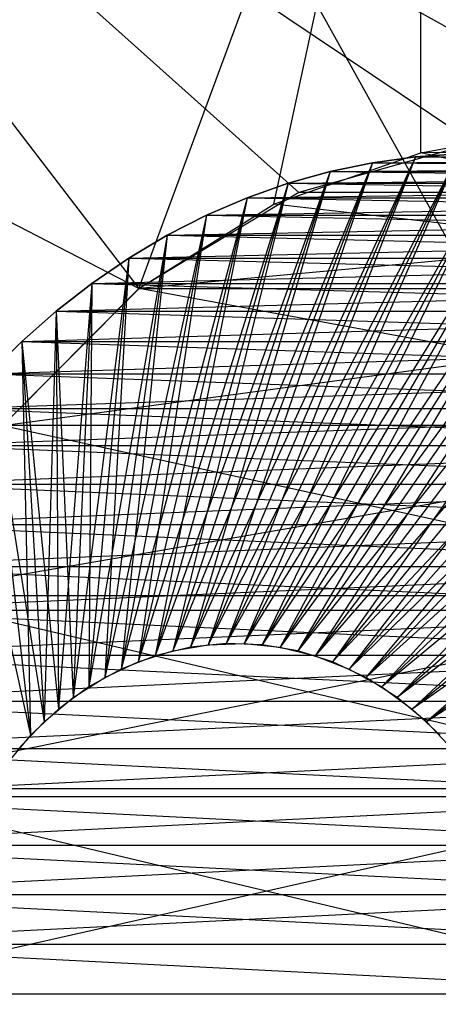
# Model space of a CAD drawing. Extents: x 0.03 to 5.34, y 0.01 to 1.62.
# Tile 25 of 33: x 3.408 to 3.4417, y 1.4618 to 1.5409. Entities that reach past the tile are written whole.
import ezdxf

# ---------------------------------------------------------------- set-up
doc = ezdxf.new("R2010")
doc.units = 0
doc.header["$MEASUREMENT"] = 0
doc.layers.get('0').update_dxf_attribs({"color": 13, "linetype": 'CONTINUOUS'})

# ---------------------------------------------------------------- blocks, each defined once
blk = doc.blocks.new('LAMPA_KINKIET_MA_Y_STL_1')
at = {"color": 0}
for p, q in [((3.388644, 1.620079, 1.629563), (3.519881, 1.383858, 1.433153)), ((3.388644, 1.620079, 1.629563), (3.519881, 1.383858, 1.433153)), ((3.388644, 1.620079, 3.738547), (3.519881, 1.383858, 3.934958)), ((3.388644, 1.620079, 3.738547), (3.519881, 1.383858, 3.934958)), ((3.417628, 1.5193, 1.335194), (3.298925, 1.580709, 1.277112)), ((3.417628, 1.5193, 1.335194), (3.298925, 1.580709, 1.277112)), ((3.417647, 1.519315, 4.032906), (3.370538, 1.580709, 4.05748)), ((3.370538, 1.580709, 4.05748), (3.430516, 1.527019, 4.025827)), ((3.458953, 1.530994, 4.009608), (3.370538, 1.580709, 4.05748)), ((3.458953, 1.530994, 4.009608), (3.370538, 1.580709, 4.05748)), ((3.444557, 1.530992, 4.017919), (3.370538, 1.580709, 4.05748)), ((3.444557, 1.530992, 4.017919), (3.370538, 1.580709, 4.05748)), ((3.370538, 1.580709, 4.05748), (3.430516, 1.527019, 4.025827)), ((3.417647, 1.519315, 4.032906), (3.370538, 1.580709, 4.05748)), ((3.417628, 1.5193, 1.335194), (3.44033, 1.580709, 1.347791)), ((3.417628, 1.5193, 1.335194), (3.44033, 1.580709, 1.347791)), ((3.428486, 1.526089, 1.341156), (3.44033, 1.580709, 1.347791)), ((3.428486, 1.526089, 1.341156), (3.44033, 1.580709, 1.347791)), ((3.44033, 1.530224, 1.347791), (3.44033, 1.580709, 1.347791)), ((3.44033, 1.530224, 1.347791), (3.44033, 1.580709, 1.347791)), ((3.444557, 1.530992, 4.017919), (3.430516, 1.527019, 4.025827)), ((3.444557, 1.530992, 4.017919), (3.430516, 1.527019, 4.025827)), ((3.44033, 1.530224, 1.347791), (3.444568, 1.530994, 1.350198)), ((3.51521, 1.530994, 1.227843), (3.44033, 1.530224, 1.347791)), ((3.51521, 1.530994, 1.227843), (3.44033, 1.530224, 1.347791)), ((3.44033, 1.530224, 1.347791), (3.444568, 1.530994, 1.350198)), ((3.443342, 1.530125, 4.003182), (3.423223, 1.490674, 3.969337)), ((3.443342, 1.530125, 4.003182), (3.423223, 1.490674, 3.969337)), ((3.446809, 1.530125, 1.36693), (3.424667, 1.490773, 1.399607)), ((3.443342, 1.530125, 1.364928), (3.424667, 1.490773, 1.399607)), ((3.446809, 1.530125, 1.36693), (3.424667, 1.490773, 1.399607)), ((3.443342, 1.530125, 1.364928), (3.424667, 1.490773, 1.399607)), ((3.443342, 1.530125, 4.003182), (3.426114, 1.490773, 3.967668)), ((3.446809, 1.530125, 4.00118), (3.426114, 1.490773, 3.967668)), ((3.443342, 1.530125, 4.003182), (3.426114, 1.490773, 3.967668)), ((3.446809, 1.530125, 4.00118), (3.426114, 1.490773, 3.967668)), ((3.446809, 1.530125, 1.36693), (3.427558, 1.490674, 1.401276)), ((3.446809, 1.530125, 1.36693), (3.427558, 1.490674, 1.401276)), ((3.428486, 1.526089, 1.341156), (3.44033, 1.530224, 1.347791)), ((3.428486, 1.526089, 1.341156), (3.44033, 1.530224, 1.347791)), ((3.439881, 1.529888, 1.36293), (3.443342, 1.530125, 1.364928)), ((3.439881, 1.529888, 1.36293), (3.443342, 1.530125, 1.364928)), ((3.443342, 1.530125, 4.003182), (3.439881, 1.529888, 4.005181)), ((3.439881, 1.529888, 4.005181), (3.522082, 1.530125, 4.139564)), ((3.439881, 1.529888, 4.005181), (3.522082, 1.530125, 4.139564)), ((3.443342, 1.530125, 4.003182), (3.439881, 1.529888, 4.005181)), ((3.488508, 1.5193, 1.212426), (3.44033, 1.530224, 1.347791)), ((3.488508, 1.5193, 1.212426), (3.44033, 1.530224, 1.347791)), ((3.436438, 1.529415, 4.007169), (3.420363, 1.49018, 3.970989)), ((3.436438, 1.529415, 4.007169), (3.420363, 1.49018, 3.970989)), ((3.439881, 1.529888, 1.36293), (3.421787, 1.490476, 1.397944)), ((3.439881, 1.529888, 1.36293), (3.421787, 1.490476, 1.397944)), ((3.436438, 1.529415, 1.360942), (3.421787, 1.490476, 1.397944)), ((3.436438, 1.529415, 1.360942), (3.421787, 1.490476, 1.397944)), ((3.439881, 1.529888, 4.005181), (3.423223, 1.490674, 3.969337)), ((3.439881, 1.529888, 4.005181), (3.423223, 1.490674, 3.969337)), ((3.436438, 1.529415, 4.007169), (3.423223, 1.490674, 3.969337)), ((3.436438, 1.529415, 4.007169), (3.423223, 1.490674, 3.969337)), ((3.439881, 1.529888, 1.36293), (3.424667, 1.490773, 1.399607)), ((3.439881, 1.529888, 1.36293), (3.424667, 1.490773, 1.399607)), ((3.450271, 1.529888, 3.999182), (3.426114, 1.490773, 3.967668)), ((3.450271, 1.529888, 3.999182), (3.426114, 1.490773, 3.967668)), ((3.450271, 1.529888, 1.368928), (3.427558, 1.490674, 1.401276)), ((3.450271, 1.529888, 1.368928), (3.427558, 1.490674, 1.401276)), ((3.453714, 1.529415, 1.370916), (3.427558, 1.490674, 1.401276)), ((3.453714, 1.529415, 1.370916), (3.427558, 1.490674, 1.401276)), ((3.450271, 1.529888, 3.999182), (3.428995, 1.490476, 3.966005)), ((3.450271, 1.529888, 3.999182), (3.428995, 1.490476, 3.966005)), ((3.453714, 1.529415, 3.997194), (3.428995, 1.490476, 3.966005)), ((3.453714, 1.529415, 3.997194), (3.428995, 1.490476, 3.966005)), ((3.453714, 1.529415, 1.370916), (3.430419, 1.49018, 1.402927)), ((3.453714, 1.529415, 1.370916), (3.430419, 1.49018, 1.402927)), ((3.433025, 1.528706, 1.358971), (3.436438, 1.529415, 1.360942)), ((3.433025, 1.528706, 1.358971), (3.436438, 1.529415, 1.360942)), ((3.436438, 1.529415, 4.007169), (3.433025, 1.528706, 4.009139)), ((3.433025, 1.528706, 4.009139), (3.515178, 1.529415, 4.143551)), ((3.433025, 1.528706, 4.009139), (3.515178, 1.529415, 4.143551)), ((3.436438, 1.529415, 4.007169), (3.433025, 1.528706, 4.009139)), ((3.436438, 1.529415, 1.360942), (3.518621, 1.529888, 1.226548)), ((3.436438, 1.529415, 1.360942), (3.439881, 1.529888, 1.36293)), ((3.436438, 1.529415, 1.360942), (3.518621, 1.529888, 1.226548)), ((3.436438, 1.529415, 1.360942), (3.439881, 1.529888, 1.36293)), ((3.439881, 1.529888, 4.005181), (3.436438, 1.529415, 4.007169)), ((3.439881, 1.529888, 4.005181), (3.436438, 1.529415, 4.007169)), ((3.436438, 1.529415, 1.360942), (3.511765, 1.528706, 1.22259)), ((3.436438, 1.529415, 1.360942), (3.511765, 1.528706, 1.22259)), ((3.436438, 1.529415, 4.007169), (3.515178, 1.529415, 4.143551)), ((3.436438, 1.529415, 4.007169), (3.515178, 1.529415, 4.143551)), ((3.439881, 1.529888, 1.36293), (3.518621, 1.529888, 1.226548)), ((3.439881, 1.529888, 1.36293), (3.518621, 1.529888, 1.226548)), ((3.439881, 1.529888, 4.005181), (3.515178, 1.529415, 4.143551)), ((3.439881, 1.529888, 4.005181), (3.515178, 1.529415, 4.143551)), ((3.433025, 1.528706, 1.358971), (3.418956, 1.489788, 1.39631)), ((3.433025, 1.528706, 1.358971), (3.418956, 1.489788, 1.39631)), ((3.433025, 1.528706, 4.009139), (3.420363, 1.49018, 3.970989)), ((3.433025, 1.528706, 4.009139), (3.420363, 1.49018, 3.970989)), ((3.433025, 1.528706, 1.358971), (3.421787, 1.490476, 1.397944)), ((3.433025, 1.528706, 1.358971), (3.421787, 1.490476, 1.397944)), ((3.457127, 1.528706, 3.995224), (3.428995, 1.490476, 3.966005)), ((3.457127, 1.528706, 3.995224), (3.428995, 1.490476, 3.966005)), ((3.429654, 1.527766, 1.357026), (3.511765, 1.528706, 1.22259)), ((3.429654, 1.527766, 1.357026), (3.433025, 1.528706, 1.358971)), ((3.429654, 1.527766, 1.357026), (3.511765, 1.528706, 1.22259)), ((3.429654, 1.527766, 1.357026), (3.433025, 1.528706, 1.358971)), ((3.433025, 1.528706, 4.009139), (3.429654, 1.527766, 4.011085)), ((3.433025, 1.528706, 4.009139), (3.429654, 1.527766, 4.011085)), ((3.457127, 1.528706, 1.372887), (3.430419, 1.49018, 1.402927)), ((3.457127, 1.528706, 1.372887), (3.430419, 1.49018, 1.402927)), ((3.457127, 1.528706, 3.995224), (3.431825, 1.489788, 3.964371)), ((3.457127, 1.528706, 3.995224), (3.431825, 1.489788, 3.964371)), ((3.433025, 1.528706, 1.358971), (3.511765, 1.528706, 1.22259)), ((3.433025, 1.528706, 1.358971), (3.511765, 1.528706, 1.22259)), ((3.433025, 1.528706, 4.009139), (3.508394, 1.527766, 4.147467)), ((3.433025, 1.528706, 4.009139), (3.508394, 1.527766, 4.147467)), ((3.429654, 1.527766, 4.011085), (3.417573, 1.4893, 3.9726)), ((3.429654, 1.527766, 4.011085), (3.417573, 1.4893, 3.9726)), ((3.429654, 1.527766, 1.357026), (3.418956, 1.489788, 1.39631)), ((3.429654, 1.527766, 1.357026), (3.418956, 1.489788, 1.39631)), ((3.429654, 1.527766, 4.011085), (3.420363, 1.49018, 3.970989)), ((3.429654, 1.527766, 4.011085), (3.420363, 1.49018, 3.970989)), ((3.426338, 1.526596, 1.355111), (3.429654, 1.527766, 1.357026)), ((3.426338, 1.526596, 1.355111), (3.429654, 1.527766, 1.357026)), ((3.429654, 1.527766, 4.011085), (3.426338, 1.526596, 4.013)), ((3.426338, 1.526596, 4.013), (3.508394, 1.527766, 4.147467)), ((3.426338, 1.526596, 4.013), (3.508394, 1.527766, 4.147467)), ((3.429654, 1.527766, 4.011085), (3.426338, 1.526596, 4.013)), ((3.429654, 1.527766, 1.357026), (3.505078, 1.526596, 1.218729)), ((3.429654, 1.527766, 1.357026), (3.505078, 1.526596, 1.218729)), ((3.429654, 1.527766, 4.011085), (3.508394, 1.527766, 4.147467)), ((3.429654, 1.527766, 4.011085), (3.508394, 1.527766, 4.147467)), ((3.460497, 1.527766, 1.374833), (3.430419, 1.49018, 1.402927)), ((3.460497, 1.527766, 1.374833), (3.430419, 1.49018, 1.402927)), ((3.460497, 1.527766, 3.993278), (3.431825, 1.489788, 3.964371)), ((3.460497, 1.527766, 3.993278), (3.431825, 1.489788, 3.964371)), ((3.460497, 1.527766, 1.374833), (3.433209, 1.4893, 1.404538)), ((3.460497, 1.527766, 1.374833), (3.433209, 1.4893, 1.404538)), ((3.430516, 1.527019, 4.025827), (3.417647, 1.519315, 4.032906)), ((3.501244, 1.527019, 4.148331), (3.417647, 1.519315, 4.032906)), ((3.430516, 1.527019, 4.025827), (3.417647, 1.519315, 4.032906)), ((3.501244, 1.527019, 4.148331), (3.417647, 1.519315, 4.032906)), ((3.501244, 1.527019, 4.148331), (3.430516, 1.527019, 4.025827)), ((3.501244, 1.527019, 4.148331), (3.430516, 1.527019, 4.025827)), ((3.426338, 1.526596, 1.355111), (3.416217, 1.488718, 1.394728)), ((3.426338, 1.526596, 1.355111), (3.416217, 1.488718, 1.394728)), ((3.426338, 1.526596, 4.013), (3.417573, 1.4893, 3.9726)), ((3.426338, 1.526596, 4.013), (3.417573, 1.4893, 3.9726)), ((3.426338, 1.526596, 1.355111), (3.418956, 1.489788, 1.39631)), ((3.426338, 1.526596, 1.355111), (3.418956, 1.489788, 1.39631)), ((3.423088, 1.525202, 1.353234), (3.505078, 1.526596, 1.218729)), ((3.423088, 1.525202, 1.353234), (3.426338, 1.526596, 1.355111)), ((3.423088, 1.525202, 1.353234), (3.505078, 1.526596, 1.218729)), ((3.423088, 1.525202, 1.353234), (3.426338, 1.526596, 1.355111)), ((3.426338, 1.526596, 4.013), (3.423088, 1.525202, 4.014876)), ((3.426338, 1.526596, 4.013), (3.423088, 1.525202, 4.014876)), ((3.426338, 1.526596, 1.355111), (3.505078, 1.526596, 1.218729)), ((3.426338, 1.526596, 1.355111), (3.505078, 1.526596, 1.218729)), ((3.426338, 1.526596, 4.013), (3.501828, 1.525202, 4.151258)), ((3.426338, 1.526596, 4.013), (3.501828, 1.525202, 4.151258)), ((3.463813, 1.526596, 3.991363), (3.431825, 1.489788, 3.964371)), ((3.463813, 1.526596, 3.991363), (3.431825, 1.489788, 3.964371)), ((3.463813, 1.526596, 1.376747), (3.433209, 1.4893, 1.404538)), ((3.463813, 1.526596, 1.376747), (3.433209, 1.4893, 1.404538)), ((3.463813, 1.526596, 3.991363), (3.434565, 1.488718, 3.962789)), ((3.463813, 1.526596, 3.991363), (3.434565, 1.488718, 3.962789)), ((3.417628, 1.5193, 1.335194), (3.428486, 1.526089, 1.341156)), ((3.417628, 1.5193, 1.335194), (3.428486, 1.526089, 1.341156)), ((3.488508, 1.5193, 1.212426), (3.428486, 1.526089, 1.341156)), ((3.488508, 1.5193, 1.212426), (3.428486, 1.526089, 1.341156)), ((3.423088, 1.525202, 4.014876), (3.414893, 1.488045, 3.974147)), ((3.423088, 1.525202, 4.014876), (3.414893, 1.488045, 3.974147)), ((3.423088, 1.525202, 1.353234), (3.416217, 1.488718, 1.394728)), ((3.423088, 1.525202, 1.353234), (3.416217, 1.488718, 1.394728)), ((3.423088, 1.525202, 4.014876), (3.417573, 1.4893, 3.9726)), ((3.423088, 1.525202, 4.014876), (3.417573, 1.4893, 3.9726)), ((3.419915, 1.523588, 1.351402), (3.423088, 1.525202, 1.353234)), ((3.419915, 1.523588, 1.351402), (3.423088, 1.525202, 1.353234)), ((3.423088, 1.525202, 4.014876), (3.419915, 1.523588, 4.016708)), ((3.419915, 1.523588, 4.016708), (3.501828, 1.525202, 4.151258)), ((3.419915, 1.523588, 4.016708), (3.501828, 1.525202, 4.151258)), ((3.423088, 1.525202, 4.014876), (3.419915, 1.523588, 4.016708)), ((3.423088, 1.525202, 1.353234), (3.498655, 1.523588, 1.21502)), ((3.423088, 1.525202, 1.353234), (3.498655, 1.523588, 1.21502)), ((3.423088, 1.525202, 4.014876), (3.501828, 1.525202, 4.151258)), ((3.423088, 1.525202, 4.014876), (3.501828, 1.525202, 4.151258)), ((3.467064, 1.525202, 1.378624), (3.433209, 1.4893, 1.404538)), ((3.467064, 1.525202, 1.378624), (3.433209, 1.4893, 1.404538)), ((3.467064, 1.525202, 3.989487), (3.434565, 1.488718, 3.962789)), ((3.467064, 1.525202, 3.989487), (3.434565, 1.488718, 3.962789)), ((3.467064, 1.525202, 1.378624), (3.435889, 1.488045, 1.406086)), ((3.467064, 1.525202, 1.378624), (3.435889, 1.488045, 1.406086)), ((3.419915, 1.523588, 1.351402), (3.413606, 1.487282, 1.39322)), ((3.419915, 1.523588, 1.351402), (3.413606, 1.487282, 1.39322)), ((3.419915, 1.523588, 4.016708), (3.414893, 1.488045, 3.974147)), ((3.419915, 1.523588, 4.016708), (3.414893, 1.488045, 3.974147)), ((3.419915, 1.523588, 1.351402), (3.416217, 1.488718, 1.394728)), ((3.419915, 1.523588, 1.351402), (3.416217, 1.488718, 1.394728)), ((3.41683, 1.52176, 1.349621), (3.498655, 1.523588, 1.21502)), ((3.41683, 1.52176, 1.349621), (3.419915, 1.523588, 1.351402)), ((3.41683, 1.52176, 1.349621), (3.498655, 1.523588, 1.21502)), ((3.41683, 1.52176, 1.349621), (3.419915, 1.523588, 1.351402)), ((3.419915, 1.523588, 4.016708), (3.41683, 1.52176, 4.018489)), ((3.419915, 1.523588, 4.016708), (3.41683, 1.52176, 4.018489)), ((3.419915, 1.523588, 1.351402), (3.498655, 1.523588, 1.21502)), ((3.419915, 1.523588, 1.351402), (3.498655, 1.523588, 1.21502)), ((3.419915, 1.523588, 4.016708), (3.49557, 1.52176, 4.154871)), ((3.419915, 1.523588, 4.016708), (3.49557, 1.52176, 4.154871)), ((3.470237, 1.523588, 3.987654), (3.434565, 1.488718, 3.962789)), ((3.470237, 1.523588, 3.987654), (3.434565, 1.488718, 3.962789)), ((3.470237, 1.523588, 1.380456), (3.435889, 1.488045, 1.406086)), ((3.470237, 1.523588, 1.380456), (3.435889, 1.488045, 1.406086)), ((3.470237, 1.523588, 3.987654), (3.437176, 1.487282, 3.961282)), ((3.470237, 1.523588, 3.987654), (3.437176, 1.487282, 3.961282)), ((3.41683, 1.52176, 4.018489), (3.41236, 1.486433, 3.975609)), ((3.41683, 1.52176, 4.018489), (3.41236, 1.486433, 3.975609)), ((3.41683, 1.52176, 1.349621), (3.413606, 1.487282, 1.39322)), ((3.41683, 1.52176, 1.349621), (3.413606, 1.487282, 1.39322)), ((3.413844, 1.519724, 1.347897), (3.41683, 1.52176, 1.349621)), ((3.413844, 1.519724, 1.347897), (3.41683, 1.52176, 1.349621)), ((3.41683, 1.52176, 4.018489), (3.413844, 1.519724, 4.020213)), ((3.413844, 1.519724, 4.020213), (3.49557, 1.52176, 4.154871)), ((3.413844, 1.519724, 4.020213), (3.49557, 1.52176, 4.154871)), ((3.41683, 1.52176, 4.018489), (3.413844, 1.519724, 4.020213)), ((3.41683, 1.52176, 4.018489), (3.414893, 1.488045, 3.974147)), ((3.41683, 1.52176, 4.018489), (3.414893, 1.488045, 3.974147)), ((3.41683, 1.52176, 1.349621), (3.492584, 1.519724, 1.211515)), ((3.41683, 1.52176, 1.349621), (3.492584, 1.519724, 1.211515)), ((3.41683, 1.52176, 4.018489), (3.49557, 1.52176, 4.154871)), ((3.41683, 1.52176, 4.018489), (3.49557, 1.52176, 4.154871)), ((3.473322, 1.52176, 1.382237), (3.435889, 1.488045, 1.406086)), ((3.473322, 1.52176, 1.382237), (3.435889, 1.488045, 1.406086)), ((3.473322, 1.52176, 3.985874), (3.437176, 1.487282, 3.961282)), ((3.473322, 1.52176, 3.985874), (3.437176, 1.487282, 3.961282)), ((3.473322, 1.52176, 1.382237), (3.438422, 1.486433, 1.407548)), ((3.473322, 1.52176, 1.382237), (3.438422, 1.486433, 1.407548)), ((3.406676, 1.508285, 1.329296), (3.417628, 1.5193, 1.335194)), ((3.406676, 1.508285, 1.329296), (3.417628, 1.5193, 1.335194)), ((3.406676, 1.508285, 1.329296), (3.488508, 1.5193, 1.212426)), ((3.406676, 1.508285, 1.329296), (3.488508, 1.5193, 1.212426)), ((3.417647, 1.519315, 4.032906), (3.406677, 1.508286, 4.038814)), ((3.417647, 1.519315, 4.032906), (3.406677, 1.508286, 4.038814)), ((3.410968, 1.517487, 1.346237), (3.492584, 1.519724, 1.211515)), ((3.410968, 1.517487, 1.346237), (3.413844, 1.519724, 1.347897)), ((3.410968, 1.517487, 1.346237), (3.492584, 1.519724, 1.211515)), ((3.410968, 1.517487, 1.346237), (3.413844, 1.519724, 1.347897)), ((3.413844, 1.519724, 4.020213), (3.410968, 1.517487, 4.021873)), ((3.413844, 1.519724, 4.020213), (3.410968, 1.517487, 4.021873)), ((3.413844, 1.519724, 1.347897), (3.41116, 1.4855, 1.391809)), ((3.413844, 1.519724, 1.347897), (3.41116, 1.4855, 1.391809)), ((3.413844, 1.519724, 4.020213), (3.41236, 1.486433, 3.975609)), ((3.413844, 1.519724, 4.020213), (3.41236, 1.486433, 3.975609)), ((3.413844, 1.519724, 1.347897), (3.413606, 1.487282, 1.39322)), ((3.413844, 1.519724, 1.347897), (3.413606, 1.487282, 1.39322)), ((3.413844, 1.519724, 1.347897), (3.492584, 1.519724, 1.211515)), ((3.413844, 1.519724, 1.347897), (3.492584, 1.519724, 1.211515)), ((3.413844, 1.519724, 4.020213), (3.489708, 1.517487, 4.158256)), ((3.413844, 1.519724, 4.020213), (3.489708, 1.517487, 4.158256)), ((3.417628, 1.5193, 1.335194), (3.488508, 1.5193, 1.212426)), ((3.417628, 1.5193, 1.335194), (3.488508, 1.5193, 1.212426)), ((3.477741, 1.508286, 4.1619), (3.417647, 1.519315, 4.032906)), ((3.477741, 1.508286, 4.1619), (3.417647, 1.519315, 4.032906)), ((3.476307, 1.519724, 3.98415), (3.437176, 1.487282, 3.961282)), ((3.476307, 1.519724, 3.98415), (3.437176, 1.487282, 3.961282)), ((3.476307, 1.519724, 1.383961), (3.438422, 1.486433, 1.407548)), ((3.476307, 1.519724, 1.383961), (3.438422, 1.486433, 1.407548)), ((3.476307, 1.519724, 3.98415), (3.439621, 1.4855, 3.95987)), ((3.476307, 1.519724, 3.98415), (3.439621, 1.4855, 3.95987)), ((3.408212, 1.515058, 1.344646), (3.410968, 1.517487, 1.346237)), ((3.408212, 1.515058, 1.344646), (3.410968, 1.517487, 1.346237)), ((3.410968, 1.517487, 4.021873), (3.408212, 1.515058, 4.023465)), ((3.408212, 1.515058, 4.023465), (3.489708, 1.517487, 4.158256)), ((3.408212, 1.515058, 4.023465), (3.489708, 1.517487, 4.158256)), ((3.410968, 1.517487, 4.021873), (3.408212, 1.515058, 4.023465)), ((3.410968, 1.517487, 4.021873), (3.41001, 1.484486, 3.976966)), ((3.410968, 1.517487, 4.021873), (3.41001, 1.484486, 3.976966)), ((3.410968, 1.517487, 1.346237), (3.486952, 1.515058, 1.208264)), ((3.410968, 1.517487, 1.346237), (3.486952, 1.515058, 1.208264)), ((3.410968, 1.517487, 1.346237), (3.41116, 1.4855, 1.391809)), ((3.410968, 1.517487, 1.346237), (3.41116, 1.4855, 1.391809)), ((3.410968, 1.517487, 4.021873), (3.489708, 1.517487, 4.158256)), ((3.410968, 1.517487, 4.021873), (3.489708, 1.517487, 4.158256)), ((3.410968, 1.517487, 4.021873), (3.41236, 1.486433, 3.975609)), ((3.410968, 1.517487, 4.021873), (3.41236, 1.486433, 3.975609)), ((3.479183, 1.517487, 1.385621), (3.438422, 1.486433, 1.407548)), ((3.479183, 1.517487, 1.385621), (3.438422, 1.486433, 1.407548)), ((3.479183, 1.517487, 3.982489), (3.439621, 1.4855, 3.95987)), ((3.479183, 1.517487, 3.982489), (3.439621, 1.4855, 3.95987)), ((3.479183, 1.517487, 1.385621), (3.440771, 1.484486, 1.408905)), ((3.479183, 1.517487, 1.385621), (3.440771, 1.484486, 1.408905)), ((3.405585, 1.512444, 1.343129), (3.486952, 1.515058, 1.208264)), ((3.405585, 1.512444, 1.343129), (3.408212, 1.515058, 1.344646)), ((3.405585, 1.512444, 1.343129), (3.486952, 1.515058, 1.208264)), ((3.405585, 1.512444, 1.343129), (3.408212, 1.515058, 1.344646)), ((3.408212, 1.515058, 4.023465), (3.405585, 1.512444, 4.024981)), ((3.408212, 1.515058, 4.023465), (3.405585, 1.512444, 4.024981)), ((3.408212, 1.515058, 1.344646), (3.486952, 1.515058, 1.208264)), ((3.408212, 1.515058, 1.344646), (3.486952, 1.515058, 1.208264)), ((3.408212, 1.515058, 1.344646), (3.41116, 1.4855, 1.391809)), ((3.408212, 1.515058, 1.344646), (3.41116, 1.4855, 1.391809)), ((3.408212, 1.515058, 1.344646), (3.408914, 1.483395, 1.390512)), ((3.408212, 1.515058, 1.344646), (3.408914, 1.483395, 1.390512)), ((3.408212, 1.515058, 4.023465), (3.484326, 1.512444, 4.161363)), ((3.408212, 1.515058, 4.023465), (3.484326, 1.512444, 4.161363)), ((3.408212, 1.515058, 4.023465), (3.41001, 1.484486, 3.976966)), ((3.408212, 1.515058, 4.023465), (3.41001, 1.484486, 3.976966)), ((3.481939, 1.515058, 3.980898), (3.439621, 1.4855, 3.95987)), ((3.481939, 1.515058, 3.980898), (3.439621, 1.4855, 3.95987)), ((3.481939, 1.515058, 1.387212), (3.440771, 1.484486, 1.408905)), ((3.481939, 1.515058, 1.387212), (3.440771, 1.484486, 1.408905)), ((3.403097, 1.509655, 4.026417), (3.484326, 1.512444, 4.161363)), ((3.403097, 1.509655, 4.026417), (3.484326, 1.512444, 4.161363)), ((3.405585, 1.512444, 1.343129), (3.481838, 1.509655, 1.205311)), ((3.405585, 1.512444, 1.343129), (3.481838, 1.509655, 1.205311)), ((3.405585, 1.512444, 1.343129), (3.408914, 1.483395, 1.390512)), ((3.405585, 1.512444, 1.343129), (3.408914, 1.483395, 1.390512)), ((3.405585, 1.512444, 4.024981), (3.484326, 1.512444, 4.161363)), ((3.405585, 1.512444, 4.024981), (3.484326, 1.512444, 4.161363)), ((3.405585, 1.512444, 4.024981), (3.41001, 1.484486, 3.976966)), ((3.405585, 1.512444, 4.024981), (3.41001, 1.484486, 3.976966)), ((3.484566, 1.512444, 1.388729), (3.440771, 1.484486, 1.408905)), ((3.484566, 1.512444, 1.388729), (3.440771, 1.484486, 1.408905)), ((3.400757, 1.506701, 1.340342), (3.481838, 1.509655, 1.205311)), ((3.400757, 1.506701, 1.340342), (3.481838, 1.509655, 1.205311)), ((3.403097, 1.509655, 1.341693), (3.481838, 1.509655, 1.205311)), ((3.403097, 1.509655, 1.341693), (3.481838, 1.509655, 1.205311)), ((3.403097, 1.509655, 1.341693), (3.408914, 1.483395, 1.390512)), ((3.403097, 1.509655, 1.341693), (3.408914, 1.483395, 1.390512)), ((3.403097, 1.509655, 4.026417), (3.479497, 1.506701, 4.164151)), ((3.403097, 1.509655, 4.026417), (3.479497, 1.506701, 4.164151)), ((3.477741, 1.508286, 4.1619), (3.398323, 1.494595, 4.043238)), ((3.477741, 1.508286, 4.1619), (3.398323, 1.494595, 4.043238)), ((3.406676, 1.508285, 1.329296), (3.46957, 1.494617, 1.201492)), ((3.406676, 1.508285, 1.329296), (3.46957, 1.494617, 1.201492)), ((3.477741, 1.508286, 4.1619), (3.406677, 1.508286, 4.038814)), ((3.477741, 1.508286, 4.1619), (3.406677, 1.508286, 4.038814)), ((3.398572, 1.503592, 4.02903), (3.479497, 1.506701, 4.164151)), ((3.398572, 1.503592, 4.02903), (3.479497, 1.506701, 4.164151)), ((3.400757, 1.506701, 1.340342), (3.477313, 1.503592, 1.202698)), ((3.400757, 1.506701, 1.340342), (3.477313, 1.503592, 1.202698)), ((3.400757, 1.506701, 4.027769), (3.479497, 1.506701, 4.164151)), ((3.400757, 1.506701, 4.027769), (3.479497, 1.506701, 4.164151)), ((3.396551, 1.500339, 1.337913), (3.477313, 1.503592, 1.202698)), ((3.396551, 1.500339, 1.337913), (3.477313, 1.503592, 1.202698)), ((3.398572, 1.503592, 1.33908), (3.477313, 1.503592, 1.202698)), ((3.398572, 1.503592, 1.33908), (3.477313, 1.503592, 1.202698)), ((3.398572, 1.503592, 4.02903), (3.475291, 1.500339, 4.166579)), ((3.398572, 1.503592, 4.02903), (3.475291, 1.500339, 4.166579)), ((3.3947, 1.496953, 4.031266), (3.475291, 1.500339, 4.166579)), ((3.3947, 1.496953, 4.031266), (3.475291, 1.500339, 4.166579)), ((3.396551, 1.500339, 1.337913), (3.47344, 1.496953, 1.200463)), ((3.396551, 1.500339, 1.337913), (3.47344, 1.496953, 1.200463)), ((3.396551, 1.500339, 4.030197), (3.475291, 1.500339, 4.166579)), ((3.396551, 1.500339, 4.030197), (3.475291, 1.500339, 4.166579)), ((3.393026, 1.493447, 1.335878), (3.47344, 1.496953, 1.200463)), ((3.393026, 1.493447, 1.335878), (3.47344, 1.496953, 1.200463)), ((3.3947, 1.496953, 1.336844), (3.47344, 1.496953, 1.200463)), ((3.3947, 1.496953, 1.336844), (3.47344, 1.496953, 1.200463)), ((3.3947, 1.496953, 4.031266), (3.471766, 1.493447, 4.168614)), ((3.3947, 1.496953, 4.031266), (3.471766, 1.493447, 4.168614)), ((3.46957, 1.494617, 1.201492), (3.393124, 1.479153, 1.322154)), ((3.46957, 1.494617, 1.201492), (3.393124, 1.479153, 1.322154)), ((3.464469, 1.479087, 4.169563), (3.398323, 1.494595, 4.043238)), ((3.464469, 1.479087, 4.169563), (3.398323, 1.494595, 4.043238)), ((3.398333, 1.494617, 1.324878), (3.46957, 1.494617, 1.201492)), ((3.398333, 1.494617, 1.324878), (3.46957, 1.494617, 1.201492)), ((3.391534, 1.489832, 4.033093), (3.471766, 1.493447, 4.168614)), ((3.391534, 1.489832, 4.033093), (3.471766, 1.493447, 4.168614)), ((3.393026, 1.493447, 1.335878), (3.470275, 1.489832, 1.198635)), ((3.393026, 1.493447, 1.335878), (3.470275, 1.489832, 1.198635)), ((3.393026, 1.493447, 4.032233), (3.471766, 1.493447, 4.168614)), ((3.393026, 1.493447, 4.032233), (3.471766, 1.493447, 4.168614)), ((3.420363, 1.49018, 3.970989), (3.423223, 1.490674, 3.969337)), ((3.420363, 1.49018, 3.970989), (3.423223, 1.490674, 3.969337)), ((3.424667, 1.490773, 1.399607), (3.421787, 1.490476, 1.397944)), ((3.424667, 1.490773, 1.399607), (3.421787, 1.490476, 1.397944)), ((3.423223, 1.490674, 3.969337), (3.426114, 1.490773, 3.967668)), ((3.423223, 1.490674, 3.969337), (3.426114, 1.490773, 3.967668)), ((3.427558, 1.490674, 1.401276), (3.424667, 1.490773, 1.399607)), ((3.427558, 1.490674, 1.401276), (3.424667, 1.490773, 1.399607)), ((3.426114, 1.490773, 3.967668), (3.428995, 1.490476, 3.966005)), ((3.426114, 1.490773, 3.967668), (3.428995, 1.490476, 3.966005)), ((3.430419, 1.49018, 1.402927), (3.427558, 1.490674, 1.401276)), ((3.430419, 1.49018, 1.402927), (3.427558, 1.490674, 1.401276)), ((3.390231, 1.486122, 1.334265), (3.470275, 1.489832, 1.198635)), ((3.390231, 1.486122, 1.334265), (3.470275, 1.489832, 1.198635)), ((3.391534, 1.489832, 1.335017), (3.470275, 1.489832, 1.198635)), ((3.391534, 1.489832, 1.335017), (3.470275, 1.489832, 1.198635)), ((3.391534, 1.489832, 4.033093), (3.468972, 1.486122, 4.170228)), ((3.391534, 1.489832, 4.033093), (3.468972, 1.486122, 4.170228)), ((3.418956, 1.489788, 1.39631), (3.416217, 1.488718, 1.394728)), ((3.418956, 1.489788, 1.39631), (3.416217, 1.488718, 1.394728)), ((3.417573, 1.4893, 3.9726), (3.420363, 1.49018, 3.970989)), ((3.417573, 1.4893, 3.9726), (3.420363, 1.49018, 3.970989)), ((3.421787, 1.490476, 1.397944), (3.418956, 1.489788, 1.39631)), ((3.421787, 1.490476, 1.397944), (3.418956, 1.489788, 1.39631)), ((3.428995, 1.490476, 3.966005), (3.431825, 1.489788, 3.964371)), ((3.428995, 1.490476, 3.966005), (3.431825, 1.489788, 3.964371)), ((3.433209, 1.4893, 1.404538), (3.430419, 1.49018, 1.402927)), ((3.433209, 1.4893, 1.404538), (3.430419, 1.49018, 1.402927)), ((3.431825, 1.489788, 3.964371), (3.434565, 1.488718, 3.962789)), ((3.431825, 1.489788, 3.964371), (3.434565, 1.488718, 3.962789)), ((3.414893, 1.488045, 3.974147), (3.417573, 1.4893, 3.9726)), ((3.414893, 1.488045, 3.974147), (3.417573, 1.4893, 3.9726)), ((3.435889, 1.488045, 1.406086), (3.433209, 1.4893, 1.404538)), ((3.435889, 1.488045, 1.406086), (3.433209, 1.4893, 1.404538)), ((3.416217, 1.488718, 1.394728), (3.413606, 1.487282, 1.39322)), ((3.416217, 1.488718, 1.394728), (3.413606, 1.487282, 1.39322)), ((3.434565, 1.488718, 3.962789), (3.437176, 1.487282, 3.961282)), ((3.434565, 1.488718, 3.962789), (3.437176, 1.487282, 3.961282)), ((3.41236, 1.486433, 3.975609), (3.414893, 1.488045, 3.974147)), ((3.41236, 1.486433, 3.975609), (3.414893, 1.488045, 3.974147)), ((3.438422, 1.486433, 1.407548), (3.435889, 1.488045, 1.406086)), ((3.438422, 1.486433, 1.407548), (3.435889, 1.488045, 1.406086)), ((3.413606, 1.487282, 1.39322), (3.41116, 1.4855, 1.391809)), ((3.413606, 1.487282, 1.39322), (3.41116, 1.4855, 1.391809)), ((3.437176, 1.487282, 3.961282), (3.439621, 1.4855, 3.95987)), ((3.437176, 1.487282, 3.961282), (3.439621, 1.4855, 3.95987)), ((3.389121, 1.482329, 4.034487), (3.468972, 1.486122, 4.170228)), ((3.389121, 1.482329, 4.034487), (3.468972, 1.486122, 4.170228)), ((3.390231, 1.486122, 1.334265), (3.467861, 1.482329, 1.197242)), ((3.390231, 1.486122, 1.334265), (3.467861, 1.482329, 1.197242)), ((3.390231, 1.486122, 4.033846), (3.468972, 1.486122, 4.170228)), ((3.390231, 1.486122, 4.033846), (3.468972, 1.486122, 4.170228)), ((3.41001, 1.484486, 3.976966), (3.41236, 1.486433, 3.975609)), ((3.41001, 1.484486, 3.976966), (3.41236, 1.486433, 3.975609)), ((3.440771, 1.484486, 1.408905), (3.438422, 1.486433, 1.407548)), ((3.440771, 1.484486, 1.408905), (3.438422, 1.486433, 1.407548)), ((3.41116, 1.4855, 1.391809), (3.408914, 1.483395, 1.390512)), ((3.41116, 1.4855, 1.391809), (3.408914, 1.483395, 1.390512)), ((3.439621, 1.4855, 3.95987), (3.441867, 1.483395, 3.958573)), ((3.439621, 1.4855, 3.95987), (3.441867, 1.483395, 3.958573)), ((3.407876, 1.482232, 3.978198), (3.41001, 1.484486, 3.976966)), ((3.407876, 1.482232, 3.978198), (3.41001, 1.484486, 3.976966)), ((3.442905, 1.482232, 1.410136), (3.440771, 1.484486, 1.408905)), ((3.442905, 1.482232, 1.410136), (3.440771, 1.484486, 1.408905)), ((3.408914, 1.483395, 1.390512), (3.4069, 1.480999, 1.389349)), ((3.408914, 1.483395, 1.390512), (3.4069, 1.480999, 1.389349)), ((3.388207, 1.478466, 1.333096), (3.467861, 1.482329, 1.197242)), ((3.388207, 1.478466, 1.333096), (3.467861, 1.482329, 1.197242)), ((3.389121, 1.482329, 1.333623), (3.467861, 1.482329, 1.197242)), ((3.389121, 1.482329, 1.333623), (3.467861, 1.482329, 1.197242)), ((3.389121, 1.482329, 4.034487), (3.466947, 1.478466, 4.171397)), ((3.389121, 1.482329, 4.034487), (3.466947, 1.478466, 4.171397)), ((3.464469, 1.479087, 4.169563), (3.391331, 1.462618, 4.046889)), ((3.464469, 1.479087, 4.169563), (3.391331, 1.462618, 4.046889)), ((3.464469, 1.479087, 4.169563), (3.39311, 1.479087, 4.045964)), ((3.464469, 1.479087, 4.169563), (3.39311, 1.479087, 4.045964)), ((3.393124, 1.479153, 1.322154), (3.462735, 1.462598, 1.197546)), ((3.393124, 1.479153, 1.322154), (3.462735, 1.462598, 1.197546)), ((3.387493, 1.474549, 4.035427), (3.466947, 1.478466, 4.171397)), ((3.387493, 1.474549, 4.035427), (3.466947, 1.478466, 4.171397)), ((3.388207, 1.478466, 1.333096), (3.466233, 1.474549, 1.196301)), ((3.388207, 1.478466, 1.333096), (3.466233, 1.474549, 1.196301)), ((3.388207, 1.478466, 4.035015), (3.466947, 1.478466, 4.171397)), ((3.388207, 1.478466, 4.035015), (3.466947, 1.478466, 4.171397)), ((3.386981, 1.470588, 1.332388), (3.466233, 1.474549, 1.196301)), ((3.386981, 1.470588, 1.332388), (3.466233, 1.474549, 1.196301)), ((3.387493, 1.474549, 1.332683), (3.466233, 1.474549, 1.196301)), ((3.387493, 1.474549, 1.332683), (3.466233, 1.474549, 1.196301)), ((3.387493, 1.474549, 4.035427), (3.465721, 1.470588, 4.172105)), ((3.387493, 1.474549, 4.035427), (3.465721, 1.470588, 4.172105)), ((3.386673, 1.4666, 4.0359), (3.465721, 1.470588, 4.172105)), ((3.386673, 1.4666, 4.0359), (3.465721, 1.470588, 4.172105)), ((3.386981, 1.470588, 1.332388), (3.465413, 1.4666, 1.195828)), ((3.386981, 1.470588, 1.332388), (3.465413, 1.4666, 1.195828)), ((3.386981, 1.470588, 4.035723), (3.465721, 1.470588, 4.172105)), ((3.386981, 1.470588, 4.035723), (3.465721, 1.470588, 4.172105)), ((3.386673, 1.4666, 1.33221), (3.465413, 1.4666, 1.195828)), ((3.386673, 1.4666, 1.33221), (3.465413, 1.4666, 1.195828)), ((3.386673, 1.4666, 4.0359), (3.46531, 1.462598, 4.172342)), ((3.386673, 1.4666, 4.0359), (3.46531, 1.462598, 4.172342)), ((3.38657, 1.462598, 1.332151), (3.46531, 1.462598, 1.195769)), ((3.38657, 1.462598, 1.332151), (3.46531, 1.462598, 1.195769)), ((3.38657, 1.462598, 4.03596), (3.46531, 1.462598, 4.172342)), ((3.38657, 1.462598, 4.03596), (3.46531, 1.462598, 4.172342)), ((3.391331, 1.462598, 1.321222), (3.462735, 1.462598, 1.197546)), ((3.391331, 1.462598, 1.321222), (3.462735, 1.462598, 1.197546))]:
    blk.add_line(p, q, dxfattribs=at)

msp = doc.modelspace()

# ---------------------------------------------------------------- block references
at = {"color": 0}
msp.add_blockref('LAMPA_KINKIET_MA_Y_STL_1', (0, 0), dxfattribs=at)

doc.saveas('drawing.dxf')
